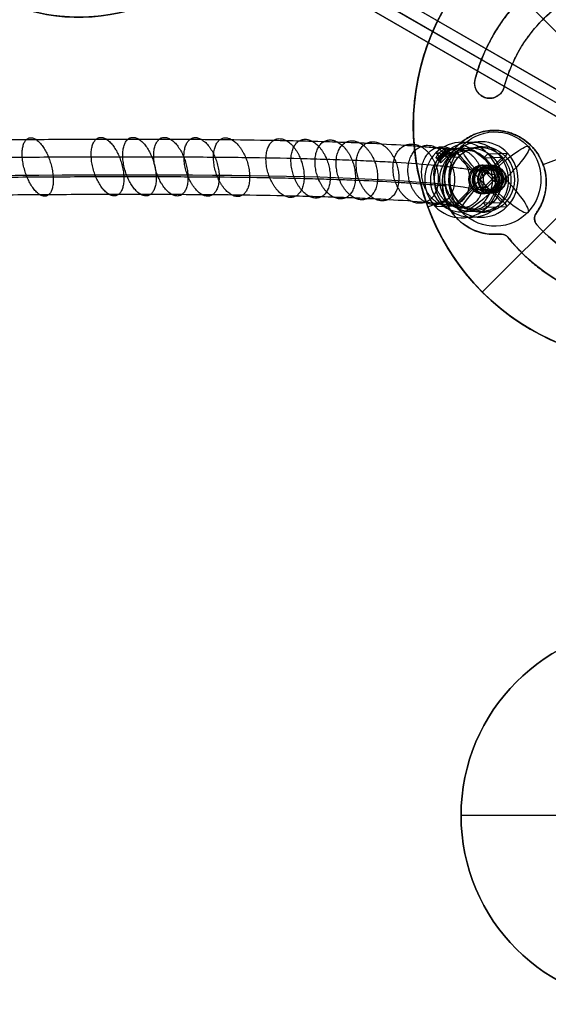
# Model space of a CAD drawing. Header units: millimetres. Extents: x -238 to 1309, y -218 to 242.
# Tile 17 of 26: x 980 to 1092, y -179 to 29. Entities that reach past the tile are written whole.
import ezdxf

# ---------------------------------------------------------------- set-up
doc = ezdxf.new("R2010")
doc.units = ezdxf.units.MM
doc.layers.add('Transenna', color=18, linetype='Continuous', true_color=0x000000)

# ---------------------------------------------------------------- blocks, each defined once
blk = doc.blocks.new('InstanceDefinition 08')
at = {"layer": 'Transenna'}
for p, q in [((0, 50), (0, 50, 3)), ((0, 46, 3), (0, 50, 3)), ((0, 46), (0, 50)), ((0, 46, 3), (0, 46)), ((-10.67, 37.68), (-10.67, 37.68, 3)), ((-11.98, 36.27, 3), (-11.98, 36.27)), ((11, 35, 3), (11, 35)), ((20.08, 31.87, 3), (20.08, 31.87)), ((21.91, 31.29, 3), (21.91, 31.29)), ((-11.53, 29.64), (-11.53, 29.64, 3)), ((-10.81, 29.77), (-10.81, 29.77, 3)), ((-9.14, 28.88, 3), (-9.14, 28.88)), ((16.88, 28.67, 3), (16.88, 28.67)), ((18.24, 26.05), (18.24, 26.05, 3)), ((0, 4.1, 3), (0, 24, 3)), ((0, 24, 3), (0, 24)), ((0, 4.1), (0, 24)), ((-31.29, 21.91, 3), (-31.29, 21.91)), ((-31.87, 20.08, 3), (-31.87, 20.08)), ((-28.67, 16.88, 3), (-28.67, 16.88)), ((-26.05, 18.24), (-26.05, 18.24, 3)), ((-35, 11, 3), (-35, 11)), ((29.64, 11.53, 3), (29.64, 11.53)), ((29.77, 10.81), (29.77, 10.81, 3)), ((36.27, 11.98, 3), (36.27, 11.98)), ((37.68, 10.67), (37.68, 10.67, 3)), ((28.88, 9.14, 3), (28.88, 9.14)), ((0, 4.1, 3), (0, 4.1)), ((-50, 0), (-50, 0, 3)), ((-46, 0, 3), (-50, 0, 3)), ((-46, 0), (-50, 0)), ((-46, 0, 3), (-46, 0)), ((-4.1, 0, 3), (-24, 0, 3)), ((-4.1, 0), (-24, 0)), ((-24, 0, 3), (-24, 0)), ((-4.1, 0, 3), (-4.1, 0)), ((24, 0, 3), (4.1, 0, 3)), ((24, 0), (4.1, 0)), ((4.1, 0, 3), (4.1, 0)), ((50, 0, 3), (46, 0, 3)), ((50, 0), (46, 0)), ((50, 0), (50, 0, 3)), ((24, 0, 3), (24, 0)), ((46, 0, 3), (46, 0)), ((0, -24, 3), (0, -4.1, 3)), ((0, -24), (0, -4.1)), ((0, -4.1, 3), (0, -4.1)), ((-28.88, -9.14, 3), (-28.88, -9.14)), ((-37.68, -10.67), (-37.68, -10.67, 3)), ((-36.27, -11.98, 3), (-36.27, -11.98)), ((-29.77, -10.81), (-29.77, -10.81, 3)), ((-29.64, -11.53), (-29.64, -11.53, 3)), ((35, -11, 3), (35, -11)), ((26.05, -18.24), (26.05, -18.24, 3)), ((28.67, -16.88, 3), (28.67, -16.88)), ((31.87, -20.08, 3), (31.87, -20.08)), ((31.29, -21.91, 3), (31.29, -21.91)), ((0, -24, 3), (0, -24)), ((-18.24, -26.05), (-18.24, -26.05, 3)), ((-16.88, -28.67, 3), (-16.88, -28.67)), ((9.14, -28.88, 3), (9.14, -28.88)), ((10.81, -29.77), (10.81, -29.77, 3)), ((11.53, -29.64), (11.53, -29.64, 3)), ((-21.91, -31.29, 3), (-21.91, -31.29)), ((-20.08, -31.87, 3), (-20.08, -31.87)), ((-11, -35, 3), (-11, -35)), ((11.98, -36.27, 3), (11.98, -36.27)), ((10.67, -37.68), (10.67, -37.68, 3)), ((0, -50, 3), (0, -46, 3)), ((0, -50), (0, -46)), ((0, -46, 3), (0, -46)), ((0, -50), (0, -50, 3))]:
    blk.add_line(p, q, dxfattribs=at)
blk.add_circle((0, 0, 1.5), 50, dxfattribs=at)
at = {"layer": 'Transenna', "extrusion": (0, 0, -1)}
blk.add_circle((0, 0, -1.5), 4.1, dxfattribs=at)
for centre, radius, start, end in [((0, 0, -3), 50, 0, 180), ((0, 35, -1.5), 11, 14.1227, 326.2204), ((12.61, 38.17, -1.5), 2, 194.1227, 251.7231), ((0, 0, -1.5), 38.2, 35, 71.7231), ((-20.08, 28.67, -3), 3.2, 305, 125), ((-20.08, 28.67, -1.5), 3.2, 305, 125), ((0, 0, -1.5), 38.2, 125, 161.7231), ((0, 0, -1.5), 31.8, 35, 68.7403), ((10.81, 27.77, -3), 2, 68.7403, 146.2204), ((0, 0, -3), 31.8, 125, 158.7403), ((0, 0, -1.5), 31.8, 125, 158.7403), ((28.67, 20.08, -1.5), 3.2, 215, 35), ((35, 0, -1.5), 11, 284.1227, 236.2204), ((-35, 0, -1.5), 11, 104.1227, 56.2204), ((-38.17, 12.61, -1.5), 2, 284.1227, 341.7231), ((0, 0, -3), 50, 180, 0), ((38.17, -12.61, -1.5), 2, 104.1227, 161.7231), ((0, 0, -1.5), 38.2, 305, 341.7231), ((0, 0, -1.5), 31.8, 305, 338.7403), ((0, 0, -1.5), 31.8, 215, 248.7403), ((-28.67, -20.08, -1.5), 3.2, 35, 215), ((0, -35, -1.5), 11, 194.1227, 146.2204), ((0, 0, -1.5), 38.2, 215, 251.7231), ((20.08, -28.67, -1.5), 3.2, 125, 305), ((-12.61, -38.17, -1.5), 2, 14.1227, 71.7231)]:
    blk.add_arc(centre, radius, start, end, dxfattribs=at)
at = {"layer": 'Transenna'}
for centre, radius, start, end in [((0, 0), 50, 0, 180), ((0, 35), 11, 213.7796, 165.8773), ((20.08, 28.67), 3.2, 55, 235), ((-10.81, 27.77), 2, 33.7796, 111.2597), ((-10.81, 27.77, 1.5), 2, 33.7796, 111.2597), ((0, 0), 31.8, 21.2597, 55), ((27.77, 10.81, 1.5), 2, 303.7796, 21.2597), ((0, 0), 50, 180, 0), ((-27.77, -10.81, 1.5), 2, 123.7796, 201.2597), ((10.81, -27.77, 1.5), 2, 213.7796, 291.2597)]:
    blk.add_arc(centre, radius, start, end, dxfattribs=at)
for points, weights, knots in [([(-9.14, 28.88, 3), (-4.19, 21.48, 3), (4.09, 24.79, 3), (12.36, 28.1, 3), (10.84, 36.88, 3), (9.32, 45.66, 3), (0.41, 45.99, 3), (-8.49, 46.33, 3), (-10.67, 37.68, 3)], [1, 0.777011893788, 1, 0.777011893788, 1, 0.777011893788, 1, 0.777011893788, 1], [0, 0, 0, 14.979611, 14.979611, 29.959222, 29.959222, 44.938833, 44.938833, 59.918445, 59.918445, 59.918445]), ([(-31.29, 21.91, 3), (-33.13, 19.29, 3), (-30.51, 17.45, 3), (-27.88, 15.62, 3), (-26.05, 18.24, 3)], [1, 0.707106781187, 1, 0.707106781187, 1], [0, 0, 0, 5.026548, 5.026548, 10.053096, 10.053096, 10.053096]), ([(-31.29, 21.91), (-33.13, 19.29), (-30.51, 17.45), (-27.88, 15.62), (-26.05, 18.24)], [1, 0.707106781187, 1, 0.707106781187, 1], [-10.053096, -10.053096, -10.053096, -5.026548, -5.026548, 0, 0, 0]), ([(-28.88, -9.14, 3), (-21.48, -4.19, 3), (-24.79, 4.09, 3), (-28.1, 12.36, 3), (-36.88, 10.84, 3), (-45.66, 9.32, 3), (-45.99, 0.41, 3), (-46.33, -8.49, 3), (-37.68, -10.67, 3)], [1, 0.777011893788, 1, 0.777011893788, 1, 0.777011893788, 1, 0.777011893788, 1], [0, 0, 0, 14.979611, 14.979611, 29.959222, 29.959222, 44.938833, 44.938833, 59.918445, 59.918445, 59.918445]), ([(-28.88, -9.14), (-21.48, -4.19), (-24.79, 4.09), (-28.1, 12.36), (-36.88, 10.84), (-45.66, 9.32), (-45.99, 0.41), (-46.33, -8.49), (-37.68, -10.67)], [1, 0.777011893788, 1, 0.777011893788, 1, 0.777011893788, 1, 0.777011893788, 1], [-59.918445, -59.918445, -59.918445, -44.938833, -44.938833, -29.959222, -29.959222, -14.979611, -14.979611, 0, 0, 0]), ([(28.88, 9.14, 3), (21.48, 4.19, 3), (24.79, -4.09, 3), (28.1, -12.36, 3), (36.88, -10.84, 3), (45.66, -9.32, 3), (45.99, -0.41, 3), (46.33, 8.49, 3), (37.68, 10.67, 3)], [1, 0.777011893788, 1, 0.777011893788, 1, 0.777011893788, 1, 0.777011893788, 1], [0, 0, 0, 14.979611, 14.979611, 29.959222, 29.959222, 44.938833, 44.938833, 59.918445, 59.918445, 59.918445]), ([(28.88, 9.14), (21.48, 4.19), (24.79, -4.09), (28.1, -12.36), (36.88, -10.84), (45.66, -9.32), (45.99, -0.41), (46.33, 8.49), (37.68, 10.67)], [1, 0.777011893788, 1, 0.777011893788, 1, 0.777011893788, 1, 0.777011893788, 1], [-59.918445, -59.918445, -59.918445, -44.938833, -44.938833, -29.959222, -29.959222, -14.979611, -14.979611, 0, 0, 0]), ([(4.1, 0, 3), (4.1, 4.1, 3), (0, 4.1, 3), (-4.1, 4.1, 3), (-4.1, 0, 3)], [1, 0.707106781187, 1, 0.707106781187, 1], [0, 0, 0, 6.440265, 6.440265, 12.88053, 12.88053, 12.88053]), ([(4.1, 0), (4.1, 4.1), (0, 4.1), (-4.1, 4.1), (-4.1, 0)], [1, 0.707106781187, 1, 0.707106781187, 1], [-12.88053, -12.88053, -12.88053, -6.440265, -6.440265, 0, 0, 0]), ([(-4.1, 0, 3), (-4.1, -4.1, 3), (0, -4.1, 3), (4.1, -4.1, 3), (4.1, 0, 3)], [1, 0.707106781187, 1, 0.707106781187, 1], [12.88053, 12.88053, 12.88053, 19.320795, 19.320795, 25.76106, 25.76106, 25.76106]), ([(-4.1, 0), (-4.1, -4.1), (0, -4.1), (4.1, -4.1), (4.1, 0)], [1, 0.707106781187, 1, 0.707106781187, 1], [-25.76106, -25.76106, -25.76106, -19.320795, -19.320795, -12.88053, -12.88053, -12.88053]), ([(31.29, -21.91, 3), (33.13, -19.29, 3), (30.51, -17.45, 3), (27.88, -15.62, 3), (26.05, -18.24, 3)], [1, 0.707106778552, 1, 0.707106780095, 0.999999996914], [0, 0, 0, 5.026548, 5.026548, 10.053097, 10.053097, 10.053097]), ([(31.29, -21.91), (33.13, -19.29), (30.51, -17.45), (27.88, -15.62), (26.05, -18.24)], [0.999999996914, 0.707106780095, 1, 0.707106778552, 1], [-10.053097, -10.053097, -10.053097, -5.026548, -5.026548, 0, 0, 0]), ([(9.14, -28.88, 3), (4.19, -21.48, 3), (-4.09, -24.79, 3), (-12.36, -28.1, 3), (-10.84, -36.88, 3), (-9.32, -45.66, 3), (-0.41, -45.99, 3), (8.49, -46.33, 3), (10.67, -37.68, 3)], [1, 0.777011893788, 1, 0.777011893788, 1, 0.777011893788, 1, 0.777011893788, 1], [0, 0, 0, 14.979611, 14.979611, 29.959222, 29.959222, 44.938833, 44.938833, 59.918445, 59.918445, 59.918445]), ([(9.14, -28.88), (4.19, -21.48), (-4.09, -24.79), (-12.36, -28.1), (-10.84, -36.88), (-9.32, -45.66), (-0.41, -45.99), (8.49, -46.33), (10.67, -37.68)], [1, 0.777011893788, 1, 0.777011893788, 1, 0.777011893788, 1, 0.777011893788, 1], [-59.918445, -59.918445, -59.918445, -44.938833, -44.938833, -29.959222, -29.959222, -14.979611, -14.979611, 0, 0, 0]), ([(-21.91, -31.29, 3), (-19.29, -33.13, 3), (-17.45, -30.51, 3), (-15.62, -27.88, 3), (-18.24, -26.05, 3)], [1, 0.707106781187, 1, 0.707106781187, 1], [0, 0, 0, 5.026548, 5.026548, 10.053096, 10.053096, 10.053096]), ([(-21.91, -31.29), (-19.29, -33.13), (-17.45, -30.51), (-15.62, -27.88), (-18.24, -26.05)], [1, 0.707106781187, 1, 0.707106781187, 1], [-10.053096, -10.053096, -10.053096, -5.026548, -5.026548, 0, 0, 0])]:
    blk.add_rational_spline(points, weights, degree=2, knots=knots, dxfattribs=at)
for points, weights in [([(-10.67, 37.68, 3), (-10.94, 36.62, 3), (-11.98, 36.27, 3)], [1, 0.876304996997, 1]), ([(-10.67, 37.68), (-10.94, 36.62), (-11.98, 36.27)], [1, 0.876304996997, 1]), ([(-11.98, 36.27, 3), (-24.02, 32.3, 3), (-31.29, 21.91, 3)], [1, 0.949087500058, 1]), ([(-11.98, 36.27), (-24.02, 32.3), (-31.29, 21.91)], [1, 0.949087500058, 1]), ([(36.27, 11.98, 3), (32.3, 24.02, 3), (21.91, 31.29, 3)], [1, 0.949087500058, 1]), ([(36.27, 11.98), (32.3, 24.02), (21.91, 31.29)], [1, 0.949087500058, 1]), ([(-26.05, 18.24, 3), (-20.52, 26.14, 3), (-11.53, 29.64, 3)], [1, 0.956964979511, 1]), ([(-26.05, 18.24), (-20.52, 26.14), (-11.53, 29.64)], [1, 0.956964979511, 1]), ([(29.64, 11.53, 3), (30.22, 10.04, 3), (28.88, 9.14, 3)], [1, 0.779993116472, 1]), ([(29.64, 11.53), (30.22, 10.04), (28.88, 9.14)], [1, 0.779993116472, 1]), ([(37.68, 10.67, 3), (36.62, 10.94, 3), (36.27, 11.98, 3)], [1, 0.876304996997, 1]), ([(37.68, 10.67), (36.62, 10.94), (36.27, 11.98)], [1, 0.876304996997, 1]), ([(-29.64, -11.53, 3), (-30.22, -10.04, 3), (-28.88, -9.14, 3)], [1, 0.779993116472, 1]), ([(-29.64, -11.53), (-30.22, -10.04), (-28.88, -9.14)], [1, 0.779993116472, 1]), ([(-37.68, -10.67, 3), (-36.62, -10.94, 3), (-36.27, -11.98, 3)], [1, 0.876304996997, 1]), ([(-37.68, -10.67), (-36.62, -10.94), (-36.27, -11.98)], [1, 0.876304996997, 1]), ([(-36.27, -11.98, 3), (-32.3, -24.02, 3), (-21.91, -31.29, 3)], [1, 0.949087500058, 1]), ([(-36.27, -11.98), (-32.3, -24.02), (-21.91, -31.29)], [1, 0.949087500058, 1]), ([(-18.24, -26.05, 3), (-26.14, -20.52, 3), (-29.64, -11.53, 3)], [1, 0.956964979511, 1]), ([(-18.24, -26.05), (-26.14, -20.52), (-29.64, -11.53)], [1, 0.956964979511, 1]), ([(26.05, -18.24, 3), (20.52, -26.14, 3), (11.53, -29.64, 3)], [0.999999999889, 0.956964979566, 1]), ([(26.05, -18.24), (20.52, -26.14), (11.53, -29.64)], [1, 0.956964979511, 1]), ([(11.98, -36.27, 3), (24.02, -32.3, 3), (31.29, -21.91, 3)], [1, 0.949087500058, 1]), ([(11.98, -36.27), (24.02, -32.3), (31.29, -21.91)], [1, 0.949087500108, 0.999999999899]), ([(11.53, -29.64, 3), (10.04, -30.22, 3), (9.14, -28.88, 3)], [1, 0.779993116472, 1]), ([(11.53, -29.64), (10.04, -30.22), (9.14, -28.88)], [1, 0.779993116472, 1]), ([(10.67, -37.68, 3), (10.94, -36.62, 3), (11.98, -36.27, 3)], [1, 0.876304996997, 1]), ([(10.67, -37.68), (10.94, -36.62), (11.98, -36.27)], [1, 0.876304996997, 1])]:
    blk.add_rational_spline(points, weights, degree=2, dxfattribs=at)
blk = doc.blocks.new('InstanceDefinition 09')
at = {"layer": 'Transenna'}
for p, q in [((0, 50), (0, 50, 5)), ((0, -50), (0, 50)), ((0, -50, 5), (0, 50, 5)), ((-50, 0), (-50, 0, 5)), ((50, 0), (-50, 0)), ((50, 0, 5), (-50, 0, 5)), ((50, 0), (50, 0, 5)), ((0, -50), (0, -50, 5))]:
    blk.add_line(p, q, dxfattribs=at)
blk.add_circle((0, 0, 2.5), 50, dxfattribs=at)
at = {"layer": 'Transenna', "extrusion": (0, 0, -1)}
for start, end in [(0, 180), (180, 0)]:
    blk.add_arc((0, 0, -5), 50, start, end, dxfattribs=at)
at = {"layer": 'Transenna'}
for start, end in [(0, 180), (180, 0)]:
    blk.add_arc((0, 0), 50, start, end, dxfattribs=at)
blk = doc.blocks.new('InstanceDefinition 16')
at = {"layer": 'Transenna', "rotation": 204.7194551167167}
blk.add_blockref('InstanceDefinition 09', (0, 0, 145), dxfattribs=at)
at = {"layer": 'Transenna'}
blk.add_blockref('InstanceDefinition 08', (0, 0, 120), dxfattribs=at)
blk = doc.blocks.new('InstanceDefinition 05')
at = {"layer": 'Transenna'}
for p, q in [((103.28, 5), (10, 5)), ((14.78, 5, 30), (127.78, 5, 30)), ((10, 2.5), (103.28, 2.5)), ((127.78, 2.5, 30), (14.78, 2.5, 30)), ((103.28, 0), (10, 0)), ((127.78, 0, 30), (14.78, 0, 30))]:
    blk.add_line(p, q, dxfattribs=at)
blk = doc.blocks.new('InstanceDefinition 06')
at = {"layer": 'Transenna'}
for p, q in [((0, 40), (0, 40, 5)), ((0, 30, 5), (0, 40, 5)), ((0, 30), (0, 40)), ((-2.7, 30, 5), (-2.7, 0, 5)), ((2.7, 30, 5), (-2.7, 30, 5)), ((2.7, 30), (-2.7, 30)), ((-2.7, 30), (-2.7, 30, 5)), ((-2.7, 30), (-2.7, 0)), ((-2.7, 30, 2.5), (2.7, 30, 2.5)), ((-2.7, 0, 2.5), (-2.7, 30, 2.5)), ((0, 30), (0, 30, 5)), ((2.7, 0), (2.7, 30)), ((2.7, 30, 5), (2.7, 0, 5)), ((2.7, 30), (2.7, 30, 5)), ((2.7, 0, 2.5), (2.7, 30, 2.5)), ((-2.7, 15), (-2.7, 15, 5)), ((2.7, 15, 5), (2.7, 15)), ((-40, 0), (-40, 0, 5)), ((-2.7, 0, 5), (-40, 0, 5)), ((-2.7, 0), (-40, 0)), ((-2.7, 0), (2.7, 0)), ((-2.7, 0, 5), (-2.7, 0)), ((2.7, 0, 5), (-2.7, 0, 5)), ((-2.7, 0, 2.5), (2.7, 0, 2.5)), ((0, 0, 5), (0, 0)), ((0, -40, 5), (0, 0, 5)), ((0, -40), (0, 0)), ((2.7, 0, 5), (2.7, 0)), ((40, 0, 5), (2.7, 0, 5)), ((40, 0), (2.7, 0)), ((40, 0), (40, 0, 5)), ((0, -40), (0, -40, 5))]:
    blk.add_line(p, q, dxfattribs=at)
blk.add_circle((0, 0, 2.5), 40, dxfattribs=at)
at = {"layer": 'Transenna', "extrusion": (0, 0, -1)}
for start, end in [(0, 180), (180, 0)]:
    blk.add_arc((0, 0, -5), 40, start, end, dxfattribs=at)
at = {"layer": 'Transenna'}
for start, end in [(0, 180), (180, 0)]:
    blk.add_arc((0, 0), 40, start, end, dxfattribs=at)
blk = doc.blocks.new('InstanceDefinition 14')
at = {"layer": 'Transenna'}
for name, p, rotation in [('InstanceDefinition 06', (120.71, 69.81, -60.3), 119.9999999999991), ('InstanceDefinition 05', (-2.6, -6.16, -55.3), 270)]:
    blk.add_blockref(name, p, dxfattribs=dict(at, rotation=rotation))
blk.add_blockref('InstanceDefinition 06', (0.1, -139.44, -60.3), dxfattribs=at)
blk = doc.blocks.new('InstanceDefinition 12')
at = {"layer": 'Transenna'}
for p, q in [((0, 7, 20), (0, 8, 19)), ((0, 8), (0, 8, 19)), ((0, 6.75), (0, 8)), ((0, 3, 20), (0, 7, 20)), ((0, -6.75, 18), (0, 6.75, 18)), ((0, 6.75), (0, 6.75, 18)), ((0, 3, 23.5), (0, 3, 29)), ((0, 2.5, 29.5), (0, 3, 29)), ((0, 3, 20), (0, 3, 23.5)), ((0, -2.5, 29.5), (0, 2.5, 29.5)), ((-8, 0), (-8, 0, 19)), ((-6.75, 0), (-8, 0)), ((-3, 0, 20), (-7, 0, 20)), ((-6.75, 0, 18), (6.75, 0, 18)), ((-6.75, 0), (-6.75, 0, 18)), ((-3, 0, 23.5), (-3, 0, 29)), ((-3, 0, 20), (-3, 0, 23.5)), ((2.5, 0, 29.5), (-2.5, 0, 29.5)), ((2.5, 0, 29.5), (3, 0, 29)), ((3, 0, 23.5), (3, 0, 29)), ((7, 0, 20), (3, 0, 20)), ((6.58, 1.5, 5), (7.86, 1.5, 5)), ((6.75, 0, 6.5), (8, 0, 6.5)), ((6.75, 0, 3.5), (8, 0, 3.5)), ((8, 0), (6.75, 0)), ((7, 0, 20), (8, 0, 19)), ((8, 0, 6.5), (8, 0, 19)), ((8, 0), (8, 0, 3.5)), ((-7, 0, 20), (-8, 0, 19)), ((-2.5, 0, 29.5), (-3, 0, 29)), ((3, 0, 20), (3, 0, 23.5)), ((6.58, -1.5, 5), (7.86, -1.5, 5)), ((6.75, 0, 6.5), (6.75, 0, 18)), ((6.75, 0), (6.75, 0, 3.5)), ((0, -2.5, 29.5), (0, -3, 29)), ((0, -3, 23.5), (0, -3, 29)), ((0, -3, 20), (0, -3, 23.5)), ((0, -7, 20), (0, -3, 20)), ((0, -6.75), (0, -6.75, 18)), ((0, -8), (0, -6.75)), ((0, -7, 20), (0, -8, 19)), ((0, -8), (0, -8, 19))]:
    blk.add_line(p, q, dxfattribs=at)
for centre, radius in [((0, 0, 9.5), 8), ((0, 0, 9), 6.75), ((0, 0, 26.25), 3), ((0, 0, 21.75), 3)]:
    blk.add_circle(centre, radius, dxfattribs=at)
at = {"layer": 'Transenna', "extrusion": (1, 0, 0)}
blk.add_circle((0, 5, 7.29), 1.5, dxfattribs=at)
at = {"layer": 'Transenna'}
for centre, radius, start, end in [((0, 0, 19), 8, 0, 180), ((0, 0), 8, 0, 180), ((0, 0), 6.75, 0, 180), ((0, 0, 23.5), 3, 0, 180), ((0, 0, 20), 3, 360, 90), ((0, 0, 19), 8, 180, 0), ((0, 0), 8, 180, 0), ((0, 0), 6.75, 180, 0), ((0, 0, 23.5), 3, 180, 0)]:
    blk.add_arc(centre, radius, start, end, dxfattribs=at)
at = {"layer": 'Transenna', "extrusion": (0, 0, -1)}
for centre, radius, start, end in [((0, 0, -20), 7, 0, 180), ((0, 0, -29), 3, 0, 180), ((0, 0, -20), 7, 180, 0), ((0, 0, -29), 3, 180, 0)]:
    blk.add_arc(centre, radius, start, end, dxfattribs=at)
at = {"layer": 'Transenna'}
for points, knots in [([(6.75, 0, 18), (6.75, 6.75, 18), (0, 6.75, 18), (-6.75, 6.75, 18), (-6.75, 0, 18)], [0, 0, 0, 10.602875, 10.602875, 21.20575, 21.20575, 21.20575]), ([(0, 3, 20), (-3, 3, 20), (-3, 0, 20), (-3, -3, 20), (0, -3, 20)], [-18.849556, -18.849556, -18.849556, -14.137167, -14.137167, -9.424778, -9.424778, -9.424778]), ([(-2.5, 0, 29.5), (-2.5, 2.5, 29.5), (0, 2.5, 29.5), (2.5, 2.5, 29.5), (2.5, 0, 29.5)], [0, 0, 0, 3.926991, 3.926991, 7.853982, 7.853982, 7.853982]), ([(-6.75, 0, 18), (-6.75, -6.75, 18), (0, -6.75, 18), (6.75, -6.75, 18), (6.75, 0, 18)], [21.20575, 21.20575, 21.20575, 31.808626, 31.808626, 42.411501, 42.411501, 42.411501]), ([(2.5, 0, 29.5), (2.5, -2.5, 29.5), (0, -2.5, 29.5), (-2.5, -2.5, 29.5), (-2.5, 0, 29.5)], [7.853982, 7.853982, 7.853982, 11.780972, 11.780972, 15.707963, 15.707963, 15.707963])]:
    blk.add_rational_spline(points, [1, 0.707106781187, 1, 0.707106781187, 1], degree=2, knots=knots, dxfattribs=at)
for points, knots in [([(6.58, 1.5, 5), (6.58, 1.5, 5.21), (6.59, 1.46, 5.4), (6.62, 1.31, 5.75), (6.64, 1.21, 5.92), (6.69, 0.92, 6.2), (6.71, 0.76, 6.31), (6.74, 0.39, 6.46), (6.75, 0.2, 6.5), (6.75, 0, 6.5)], [-0.002352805, -0.002352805, -0.002352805, -0.002352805, -0.001752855, -0.001752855, -0.001150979, -0.001150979, -0.000576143, -0.000576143, 0, 0, 0, 0]), ([(6.58, 1.5, 5), (6.58, 1.5, 5), (6.58, 1.5, 5), (6.58, 1.5, 4.87), (6.58, 1.48, 4.74), (6.6, 1.42, 4.48), (6.61, 1.36, 4.36), (6.63, 1.25, 4.16), (6.64, 1.2, 4.1), (6.66, 1.09, 3.97), (6.67, 1.03, 3.91), (6.69, 0.88, 3.78), (6.7, 0.79, 3.72), (6.72, 0.6, 3.62), (6.73, 0.53, 3.59), (6.74, 0.39, 3.55), (6.74, 0.33, 3.54), (6.75, 0.2, 3.51), (6.75, 0.12, 3.5), (6.75, 0, 3.5)], [0.002352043, 0.002352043, 0.002352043, 0.002352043, 0.002352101, 0.002352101, 0.002939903, 0.002939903, 0.003527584, 0.003527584, 0.003821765, 0.003821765, 0.004115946, 0.004115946, 0.004410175, 0.004410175, 0.004557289, 0.004557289, 0.004630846, 0.004630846, 0.004704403, 0.004704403, 0.004704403, 0.004704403]), ([(7.86, 1.5, 5), (7.86, 1.5, 4.84), (7.86, 1.47, 4.68), (7.88, 1.39, 4.41), (7.89, 1.32, 4.28), (7.91, 1.17, 4.05), (7.93, 1.08, 3.95), (7.96, 0.86, 3.76), (7.97, 0.73, 3.68), (7.99, 0.39, 3.54), (8, 0.2, 3.5), (8, 0, 3.5)], [-0.007050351, -0.007050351, -0.007050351, -0.007050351, -0.006592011, -0.006592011, -0.006133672, -0.006133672, -0.005673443, -0.005673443, -0.005213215, -0.005213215, -0.004654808, -0.004654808, -0.004654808, -0.004654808]), ([(8, 0, 6.5), (8, 0.21, 6.5), (7.99, 0.4, 6.46), (7.97, 0.75, 6.31), (7.95, 0.92, 6.21), (7.91, 1.2, 5.92), (7.89, 1.31, 5.76), (7.87, 1.46, 5.39), (7.86, 1.5, 5.2), (7.86, 1.5, 5)], [-0.009398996, -0.009398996, -0.009398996, -0.009398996, -0.008798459, -0.008798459, -0.008197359, -0.008197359, -0.007624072, -0.007624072, -0.007050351, -0.007050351, -0.007050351, -0.007050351]), ([(8, 0, 3.5), (8, -0.07, 3.5), (8, -0.12, 3.5), (8, -0.22, 3.51), (8, -0.25, 3.52), (7.99, -0.36, 3.54), (7.99, -0.41, 3.56), (7.98, -0.55, 3.6), (7.98, -0.62, 3.63), (7.96, -0.8, 3.72), (7.95, -0.89, 3.79), (7.93, -1.04, 3.91), (7.92, -1.1, 3.98), (7.91, -1.21, 4.11), (7.9, -1.25, 4.17), (7.88, -1.37, 4.36), (7.87, -1.42, 4.49), (7.86, -1.48, 4.74), (7.86, -1.5, 4.87), (7.86, -1.5, 5.13), (7.86, -1.48, 5.26), (7.87, -1.42, 5.51), (7.88, -1.37, 5.64), (7.9, -1.25, 5.83), (7.91, -1.21, 5.89), (7.92, -1.1, 6.02), (7.93, -1.04, 6.09), (7.95, -0.89, 6.21), (7.96, -0.8, 6.28), (7.98, -0.62, 6.37), (7.98, -0.55, 6.4), (7.99, -0.41, 6.44), (7.99, -0.36, 6.46), (8, -0.25, 6.48), (8, -0.22, 6.49), (8, -0.12, 6.5), (8, -0.07, 6.5), (8, 0, 6.5)], [-0.004700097, -0.004700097, -0.004700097, -0.004700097, -0.004663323, -0.004663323, -0.004626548, -0.004626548, -0.004552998, -0.004552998, -0.004405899, -0.004405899, -0.0041117, -0.0041117, -0.003818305, -0.003818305, -0.00352491, -0.00352491, -0.002937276, -0.002937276, -0.002350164, -0.002350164, -0.001763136, -0.001763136, -0.001175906, -0.001175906, -0.000882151, -0.000882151, -0.000588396, -0.000588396, -0.000294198, -0.000294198, -0.000147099, -0.000147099, -0.000073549, -0.000073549, -0.000036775, -0.000036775, 0, 0, 0, 0]), ([(6.75, 0, 3.5), (6.75, -0.12, 3.5), (6.75, -0.2, 3.51), (6.74, -0.33, 3.54), (6.74, -0.39, 3.55), (6.73, -0.53, 3.59), (6.72, -0.6, 3.62), (6.7, -0.79, 3.72), (6.69, -0.88, 3.78), (6.67, -1.03, 3.91), (6.66, -1.1, 3.97), (6.64, -1.2, 4.1), (6.63, -1.25, 4.16), (6.61, -1.36, 4.36), (6.6, -1.42, 4.48), (6.58, -1.48, 4.74), (6.58, -1.5, 4.87), (6.58, -1.5, 5.13), (6.58, -1.48, 5.26), (6.6, -1.42, 5.52), (6.61, -1.36, 5.64), (6.63, -1.25, 5.84), (6.64, -1.2, 5.9), (6.66, -1.1, 6.03), (6.67, -1.03, 6.09), (6.69, -0.88, 6.22), (6.7, -0.79, 6.28), (6.72, -0.6, 6.38), (6.73, -0.53, 6.41), (6.74, -0.39, 6.45), (6.74, -0.33, 6.46), (6.75, -0.2, 6.49), (6.75, -0.12, 6.5), (6.75, 0, 6.5)], [0.004704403, 0.004704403, 0.004704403, 0.004704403, 0.004777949, 0.004777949, 0.004851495, 0.004851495, 0.004998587, 0.004998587, 0.00529277, 0.00529277, 0.005586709, 0.005586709, 0.005880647, 0.005880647, 0.00646806, 0.00646806, 0.007055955, 0.007055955, 0.007643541, 0.007643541, 0.008231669, 0.008231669, 0.008525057, 0.008525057, 0.008818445, 0.008818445, 0.009113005, 0.009113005, 0.009260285, 0.009260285, 0.009333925, 0.009333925, 0.009407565, 0.009407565, 0.009407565, 0.009407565])]:
    blk.add_open_spline(points, degree=3, knots=knots, dxfattribs=at)
blk.add_rational_spline([(0, -3, 20), (3, -3, 20), (3, 0, 20)], [1, 0.707106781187, 1], degree=2, dxfattribs=at)
blk = doc.blocks.new('InstanceDefinition 13')
at = {"layer": 'Transenna'}
for p, q in [((0, -2.5), (0, 2.5)), ((0, 2.5), (0, 2.5, -9.68)), ((2.5, 0), (-2.5, 0)), ((2.5, 0), (2.5, 0, -9.68)), ((-2.5, 0), (-2.5, 0, -9.68)), ((0, -2.5), (0, -2.5, -9.68))]:
    blk.add_line(p, q, dxfattribs=at)
blk.add_circle((0, 0), 10, dxfattribs=at)
at = {"layer": 'Transenna', "extrusion": (0, 0, -1)}
blk.add_circle((0, 0, 4.84), 2.5, dxfattribs=at)
at = {"layer": 'Transenna', "extrusion": (1, 0, 0)}
blk.add_arc((0, 0), 10, 284.4775, 90, dxfattribs=at)
at = {"layer": 'Transenna'}
for start, end in [(0, 180), (180, 0)]:
    blk.add_arc((0, 0, -9.68), 2.5, start, end, dxfattribs=at)
at = {"layer": 'Transenna', "extrusion": (0, 1, 0)}
blk.add_arc((0, 0), 10, 284.4775, 90, dxfattribs=at)
at = {"layer": 'Transenna', "extrusion": (0, -1, 0)}
blk.add_arc((0, 0), 10, 284.4775, 90, dxfattribs=at)
at = {"layer": 'Transenna', "extrusion": (-1, 0, 0)}
blk.add_arc((0, 0), 10, 284.4775, 90, dxfattribs=at)
at = {"layer": 'Transenna'}
for points, knots in [([(-2.5, 0), (-2.5, 2.5), (0, 2.5), (2.5, 2.5), (2.5, 0)], [7.853982, 7.853982, 7.853982, 11.780972, 11.780972, 15.707963, 15.707963, 15.707963]), ([(2.5, 0), (2.5, -2.5), (0, -2.5), (-2.5, -2.5), (-2.5, 0)], [0, 0, 0, 3.926991, 3.926991, 7.853982, 7.853982, 7.853982])]:
    blk.add_rational_spline(points, [1, 0.707106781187, 1, 0.707106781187, 1], degree=2, knots=knots, dxfattribs=at)
blk = doc.blocks.new('InstanceDefinition 15')
at = {"layer": 'Transenna'}
for name, p in [('InstanceDefinition 13', (0, 0, 32.19)), ('InstanceDefinition 12', (0, 0))]:
    blk.add_blockref(name, p, dxfattribs=at)

msp = doc.modelspace()

# ---------------------------------------------------------------- linework, layer by layer
at = {"layer": 'Transenna'}
for points in [[(48.54, 5.77, 914.03), (49.74, 4.22, 910.44), (52.72, 1.41, 903.32), (58.63, -2.24, 892.43), (65.74, -5.36, 881.4), (74.23, -8.11, 869.82), (83.67, -10.43, 858.18), (94.32, -12.43, 846.14), (105.76, -14.09, 834.11), (118.27, -15.47, 821.82), (131.46, -16.57, 809.61), (145.56, -17.44, 797.29), (160.26, -18.08, 785.13), (175.73, -18.51, 772.99), (191.7, -18.77, 761.09), (208.29, -18.86, 749.35), (225.3, -18.81, 737.94), (242.79, -18.64, 726.83), (260.62, -18.36, 716.12), (278.77, -18, 705.86), (297.19, -17.57, 696.09), (315.79, -17.09, 686.9), (334.57, -16.58, 678.29), (353.42, -16.06, 670.37), (372.4, -15.54, 663.13), (397.58, -14.85, 654.47), (429.38, -13.97, 645.33), (461.54, -13.09, 638.5), (487.43, -12.38, 634.47), (506.82, -11.84, 632.17), (526.27, -11.31, 630.59), (552.38, -10.59, 629.42), (585.14, -9.69, 629.76), (624.77, -8.6, 633.05), (664.42, -7.51, 639.2), (697.55, -6.6, 646.71), (723.97, -5.87, 654.07), (744.08, -5.32, 660.38), (764.16, -4.77, 667.38), (784.3, -4.22, 675.1), (804.33, -3.67, 683.45), (824.29, -3.14, 692.44), (844.04, -2.63, 701.99), (863.52, -2.14, 712.08), (882.69, -1.68, 722.67), (901.41, -1.27, 733.69), (919.71, -0.89, 745.15), (937.38, -0.57, 756.93), (954.52, -0.3, 769.1), (968.21, -0.13, 779.48), (978.82, -0.02, 787.94), (989.04, 0.05, 796.38), (998.9, 0.09, 804.97), (1008.37, 0.09, 813.71), (1015.14, 0.06, 820.21), (1021.78, 0.01, 826.85), (1030.12, -0.08, 835.57), (1038.02, -0.23, 844.43), (1045.44, -0.44, 853.41), (1050.67, -0.62, 860.12), (1055.56, -0.84, 866.79), (1061.64, -1.17, 875.61), (1067.17, -1.58, 884.52), (1072.08, -2.1, 893.56), (1075.33, -2.53, 900.15), (1078.31, -3.05, 906.9), (1080.09, -3.47, 911.49), (1080.93, -3.7, 913.82)], [(56.73, 3.81, 917.38), (58.04, 2.87, 913.88), (61.04, 1.04, 906.97), (66.77, -1.55, 896.4), (73.63, -3.91, 885.65), (81.83, -6.1, 874.34), (91, -8, 862.95), (101.37, -9.68, 851.13), (112.57, -11.1, 839.3), (124.84, -12.28, 827.19), (137.81, -13.23, 815.16), (151.7, -13.98, 803), (166.2, -14.52, 790.98), (181.47, -14.88, 778.99), (197.26, -15.07, 767.22), (213.67, -15.12, 755.62), (230.5, -15.03, 744.34), (247.8, -14.83, 733.36), (265.44, -14.53, 722.78), (283.4, -14.16, 712.65), (301.62, -13.72, 703.01), (320.01, -13.24, 693.94), (338.56, -12.73, 685.47), (357.18, -12.22, 677.68), (375.91, -11.71, 670.55), (400.75, -11.02, 662.05), (432.11, -10.16, 653.09), (463.8, -9.29, 646.42), (489.3, -8.59, 642.5), (508.4, -8.06, 640.26), (527.55, -7.54, 638.73), (553.26, -6.83, 637.62), (585.52, -5.94, 638.01), (624.55, -4.87, 641.31), (663.63, -3.8, 647.44), (696.3, -2.9, 654.89), (722.37, -2.18, 662.19), (742.22, -1.64, 668.45), (762.05, -1.09, 675.39), (781.96, -0.54, 683.05), (801.77, 0, 691.34), (821.51, 0.52, 700.25), (841.05, 1.03, 709.73), (860.32, 1.52, 719.74), (879.29, 1.97, 730.24), (897.81, 2.39, 741.16), (915.91, 2.77, 752.52), (933.38, 3.1, 764.19), (950.31, 3.38, 776.24), (963.82, 3.56, 786.5), (974.28, 3.67, 794.86), (984.35, 3.76, 803.2), (994.06, 3.81, 811.67), (1003.37, 3.83, 820.28), (1010.01, 3.82, 826.67), (1016.52, 3.79, 833.2), (1024.69, 3.72, 841.77), (1032.42, 3.61, 850.44), (1039.66, 3.46, 859.21), (1044.75, 3.32, 865.75), (1049.51, 3.16, 872.23), (1055.41, 2.91, 880.78), (1060.76, 2.62, 889.38), (1065.52, 2.27, 898.05), (1068.69, 2, 904.35), (1071.62, 1.69, 910.77), (1073.41, 1.47, 915.12), (1074.26, 1.35, 917.31)], [(46.76, -3.08, 913.19), (48.6, -4.76, 909.66), (52.61, -7.66, 902.66), (59.63, -11.26, 891.95), (67.54, -14.25, 881.1), (76.62, -16.86, 869.69), (86.51, -19.04, 858.21), (97.5, -20.92, 846.31), (109.22, -22.47, 834.42), (121.93, -23.76, 822.25), (135.29, -24.77, 810.17), (149.53, -25.57, 797.96), (164.33, -26.14, 785.9), (179.87, -26.53, 773.87), (195.9, -26.74, 762.08), (212.54, -26.8, 750.44), (229.58, -26.72, 739.14), (247.09, -26.52, 728.13), (264.92, -26.22, 717.53), (283.06, -25.84, 707.38), (301.45, -25.4, 697.73), (320.01, -24.92, 688.65), (338.74, -24.41, 680.17), (357.53, -23.89, 672.37), (376.44, -23.37, 665.26), (401.52, -22.68, 656.77), (433.19, -21.81, 647.84), (465.19, -20.93, 641.23), (490.94, -20.22, 637.36), (510.22, -19.69, 635.18), (529.56, -19.16, 633.71), (555.51, -18.45, 632.68), (588.07, -17.55, 633.2), (627.44, -16.47, 636.67), (666.84, -15.39, 642.99), (699.76, -14.48, 650.61), (726, -13.76, 658.05), (745.98, -13.21, 664.42), (765.93, -12.66, 671.47), (785.95, -12.11, 679.23), (805.87, -11.57, 687.63), (825.7, -11.04, 696.65), (845.33, -10.54, 706.23), (864.69, -10.05, 716.35), (883.73, -9.6, 726.96), (902.32, -9.19, 738), (920.48, -8.81, 749.48), (938.01, -8.5, 761.28), (954.99, -8.23, 773.46), (968.55, -8.06, 783.85), (979.03, -7.96, 792.32), (989.13, -7.89, 800.76), (998.86, -7.85, 809.35), (1008.19, -7.85, 818.09), (1014.84, -7.88, 824.58), (1021.35, -7.92, 831.21), (1029.51, -8.01, 839.93), (1037.22, -8.15, 848.76), (1044.42, -8.35, 857.72), (1049.47, -8.52, 864.4), (1054.18, -8.73, 871.04), (1059.98, -9.03, 879.81), (1065.18, -9.4, 888.67), (1069.69, -9.85, 897.62), (1072.61, -10.21, 904.13), (1075.2, -10.62, 910.8), (1076.66, -10.93, 915.32), (1077.3, -11.1, 917.61)], [(54.95, -5.04, 916.55), (56.89, -6.11, 913.1), (60.94, -8.03, 906.31), (67.77, -10.56, 895.92), (75.42, -12.8, 885.35), (84.23, -14.85, 874.21), (93.84, -16.61, 862.97), (104.56, -18.17, 851.3), (116.02, -19.47, 839.61), (128.5, -20.57, 827.63), (141.64, -21.43, 815.71), (155.67, -22.11, 803.66), (170.27, -22.59, 791.76), (185.62, -22.9, 779.87), (201.46, -23.04, 768.21), (217.92, -23.05, 756.72), (234.77, -22.94, 745.54), (252.09, -22.71, 734.66), (269.74, -22.39, 724.19), (287.69, -22, 714.17), (305.88, -21.55, 704.64), (324.23, -21.07, 695.69), (342.74, -20.56, 687.34), (361.29, -20.05, 679.68), (379.95, -19.54, 672.68), (404.7, -18.86, 664.36), (435.92, -18, 655.61), (467.45, -17.13, 649.15), (492.81, -16.43, 645.38), (511.8, -15.91, 643.27), (530.84, -15.39, 641.85), (556.39, -14.69, 640.89), (588.45, -13.81, 641.45), (627.23, -12.74, 644.94), (666.05, -11.67, 651.23), (698.5, -10.78, 658.79), (724.4, -10.07, 666.18), (744.12, -9.52, 672.49), (763.83, -8.98, 679.48), (783.61, -8.44, 687.19), (803.3, -7.9, 695.51), (822.92, -7.38, 704.46), (842.34, -6.88, 713.97), (861.49, -6.39, 724.01), (880.33, -5.94, 734.53), (898.72, -5.53, 745.48), (916.68, -5.15, 756.86), (934.01, -4.83, 768.54), (950.78, -4.56, 780.61), (964.16, -4.38, 790.88), (974.5, -4.27, 799.24), (984.45, -4.18, 807.58), (994.02, -4.13, 816.05), (1003.18, -4.11, 824.66), (1009.71, -4.12, 831.04), (1016.1, -4.15, 837.56), (1024.09, -4.21, 846.12), (1031.62, -4.31, 854.77), (1038.64, -4.46, 863.52), (1043.56, -4.58, 870.03), (1048.12, -4.73, 876.48), (1053.74, -4.95, 884.98), (1058.77, -5.2, 893.53), (1063.13, -5.48, 902.11), (1065.97, -5.68, 908.33), (1068.51, -5.88, 914.67), (1069.97, -6, 918.95), (1070.64, -6.04, 921.1)]]:
    msp.add_open_spline(points, degree=3, knots=[0, 0, 0, 0, 12.199481, 24.398961, 38.320532, 52.242103, 67.809577, 83.377052, 100.418369, 117.459685, 135.752726, 154.045766, 173.34206, 192.638353, 212.676377, 232.714401, 253.228018, 273.741634, 294.466418, 315.191202, 335.870258, 356.549313, 376.941599, 397.333884, 417.329564, 437.325243, 476.449729, 515.574215, 534.899212, 554.22421, 573.5273, 592.83039, 631.786273, 670.742156, 710.841904, 750.941652, 771.661513, 792.381375, 813.649571, 834.917767, 856.601478, 878.285189, 900.115226, 921.945262, 943.644732, 965.344203, 986.636406, 1007.928609, 1028.543037, 1049.157466, 1058.997383, 1068.837301, 1088.517136, 1097.773594, 1107.030051, 1116.286509, 1125.542967, 1142.698329, 1151.27601, 1159.853691, 1167.692652, 1175.531614, 1191.209536, 1198.310185, 1205.410835, 1212.511484, 1219.612133, 1219.612133, 1219.612133, 1219.612133], dxfattribs=at)
at = {"layer": 'Transenna', "extrusion": (-0.842241, -0.253569, -0.475744)}
msp.add_rational_spline([(1001.47, 0.09, 807.38), (999.07, 5.92, 808.52), (996.58, 3.81, 814.04), (994.1, 1.71, 819.56), (996.5, -4.13, 818.42), (998.9, -9.96, 817.27), (1001.39, -7.85, 811.75), (1003.87, -5.75, 806.23), (1001.47, 0.09, 807.38)], [1, 0.707106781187, 1, 0.707106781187, 1, 0.707106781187, 1, 0.707106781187, 1], degree=2, knots=[-40.280845, -40.280845, -40.280845, -30.210634, -30.210634, -20.140423, -20.140423, -10.070211, -10.070211, 0, 0, 0], dxfattribs=at)
at = {"layer": 'Transenna', "extrusion": (-0.833604, -0.25119, -0.491944)}
msp.add_rational_spline([(1008.35, 0.08, 813.73), (1005.95, 5.92, 814.83), (1003.35, 3.82, 820.3), (1000.75, 1.72, 825.78), (1003.16, -4.11, 824.68), (1005.57, -9.95, 823.58), (1008.16, -7.86, 818.11), (1010.76, -5.76, 812.64), (1008.35, 0.08, 813.73)], [1, 0.707106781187, 1, 0.707106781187, 1, 0.707106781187, 1, 0.707106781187, 1], degree=2, knots=[-40.280845, -40.280845, -40.280845, -30.210634, -30.210634, -20.140423, -20.140423, -10.070211, -10.070211, 0, 0, 0], dxfattribs=at)
at = {"layer": 'Transenna', "extrusion": (-0.824121, -0.248562, -0.50896)}
msp.add_rational_spline([(1015.12, 0.06, 820.23), (1012.71, 5.91, 821.28), (1009.99, 3.82, 826.7), (1007.28, 1.72, 832.11), (1009.69, -4.12, 831.07), (1012.1, -9.97, 830.02), (1014.81, -7.88, 824.6), (1017.53, -5.79, 819.18), (1015.12, 0.06, 820.23)], [1, 0.707106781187, 1, 0.707106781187, 1, 0.707106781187, 1, 0.707106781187, 1], degree=2, knots=[-40.280845, -40.280845, -40.280845, -30.210634, -30.210634, -20.140423, -20.140423, -10.070211, -10.070211, 0, 0, 0], dxfattribs=at)
at = {"layer": 'Transenna', "extrusion": (-0.858288, -0.257942, -0.443629)}
msp.add_rational_spline([(986.47, 0.03, 794.29), (984.08, 5.85, 795.53), (981.82, 3.73, 801.14), (979.55, 1.62, 806.75), (981.94, -4.2, 805.52), (984.33, -10.03, 804.28), (986.59, -7.91, 798.67), (988.85, -5.79, 793.06), (986.47, 0.03, 794.29)], [1, 0.707106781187, 1, 0.707106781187, 1, 0.707106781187, 1, 0.707106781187, 1], degree=2, knots=[-40.280845, -40.280845, -40.280845, -30.210634, -30.210634, -20.140423, -20.140423, -10.070211, -10.070211, 0, 0, 0], dxfattribs=at)
at = {"layer": 'Transenna', "extrusion": (0.81366, 0.245646, 0.526893)}
msp.add_rational_spline([(1021.75, 0.01, 826.87), (1019.34, 5.87, 827.87), (1016.5, 3.79, 833.22), (1013.66, 1.71, 838.58), (1016.07, -4.15, 837.59), (1018.48, -10.01, 836.59), (1021.32, -7.93, 831.24), (1024.16, -5.85, 825.88), (1021.75, 0.01, 826.87)], [1, 0.707106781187, 1, 0.707106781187, 1, 0.707106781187, 1, 0.707106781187, 1], degree=2, knots=[-40.280845, -40.280845, -40.280845, -30.210634, -30.210634, -20.140423, -20.140423, -10.070211, -10.070211, 0, 0, 0], dxfattribs=at)
at = {"layer": 'Transenna', "extrusion": (-0.80206, -0.242392, -0.545845)}
msp.add_rational_spline([(1028.24, -0.07, 833.67), (1025.83, 5.8, 834.61), (1022.86, 3.73, 839.89), (1019.88, 1.67, 845.18), (1022.29, -4.2, 844.25), (1024.7, -10.06, 843.31), (1027.68, -8, 838.02), (1030.65, -5.93, 832.73), (1028.24, -0.07, 833.67)], [1, 0.707106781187, 1, 0.707106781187, 1, 0.707106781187, 1, 0.707106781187, 1], degree=2, knots=[-40.280845, -40.280845, -40.280845, -30.210634, -30.210634, -20.140423, -20.140423, -10.070211, -10.070211, 0, 0, 0], dxfattribs=at)
at = {"layer": 'Transenna', "extrusion": (0.776857, 0.235255, 0.584079)}
msp.add_rational_spline([(1039.84, -0.29, 846.7), (1037.45, 5.6, 847.51), (1034.2, 3.57, 852.65), (1030.95, 1.54, 857.79), (1033.35, -4.35, 856.98), (1035.74, -10.24, 856.16), (1038.99, -8.21, 851.03), (1042.24, -6.18, 845.89), (1039.84, -0.29, 846.7)], [1, 0.707106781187, 1, 0.707106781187, 1, 0.707106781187, 1, 0.707106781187, 1], degree=2, knots=[-40.280845, -40.280845, -40.280845, -30.210634, -30.210634, -20.140423, -20.140423, -10.070211, -10.070211, 0, 0, 0], dxfattribs=at)
at = {"layer": 'Transenna', "extrusion": (0.762039, 0.231009, 0.604922)}
msp.add_rational_spline([(1045.41, -0.44, 853.44), (1043.02, 5.46, 854.19), (1039.62, 3.45, 859.24), (1036.22, 1.45, 864.29), (1038.61, -4.46, 863.54), (1040.99, -10.36, 862.8), (1044.39, -8.36, 857.75), (1047.79, -6.35, 852.7), (1045.41, -0.44, 853.44)], [1, 0.707106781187, 1, 0.707106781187, 1, 0.707106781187, 1, 0.707106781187, 1], degree=2, knots=[-40.280845, -40.280845, -40.280845, -30.210634, -30.210634, -20.140423, -20.140423, -10.070211, -10.070211, 0, 0, 0], dxfattribs=at)
at = {"layer": 'Transenna', "extrusion": (-0.745398, -0.226183, -0.627075)}
msp.add_rational_spline([(1050.79, -0.63, 860.35), (1048.43, 5.29, 861.02), (1044.87, 3.31, 865.97), (1041.3, 1.33, 870.92), (1043.66, -4.59, 870.25), (1046.02, -10.51, 869.58), (1049.59, -8.54, 864.63), (1053.15, -6.56, 859.68), (1050.79, -0.63, 860.35)], [1, 0.707106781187, 1, 0.707106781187, 1, 0.707106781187, 1, 0.707106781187, 1], degree=2, knots=[-40.280845, -40.280845, -40.280845, -30.210634, -30.210634, -20.140423, -20.140423, -10.070211, -10.070211, 0, 0, 0], dxfattribs=at)
at = {"layer": 'Transenna', "extrusion": (0.728333, 0.221157, 0.648553)}
msp.add_rational_spline([(1055.53, -0.84, 866.81), (1053.2, 5.1, 867.4), (1049.48, 3.15, 872.25), (1045.75, 1.21, 877.09), (1048.09, -4.73, 876.5), (1050.42, -10.68, 875.91), (1054.14, -8.73, 871.06), (1057.86, -6.79, 866.22), (1055.53, -0.84, 866.81)], [1, 0.707106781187, 1, 0.707106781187, 1, 0.707106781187, 1, 0.707106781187, 1], degree=2, knots=[-40.280845, -40.280845, -40.280845, -30.210634, -30.210634, -20.140423, -20.140423, -10.070211, -10.070211, 0, 0, 0], dxfattribs=at)
at = {"layer": 'Transenna', "extrusion": (0.709203, 0.215398, 0.671294)}
msp.add_rational_spline([(1060.09, -1.09, 873.43), (1057.79, 4.87, 873.94), (1053.9, 2.97, 878.66), (1050, 1.07, 883.39), (1052.3, -4.9, 882.88), (1054.59, -10.86, 882.37), (1058.49, -8.96, 877.64), (1062.38, -7.06, 872.92), (1060.09, -1.09, 873.43)], [1, 0.707106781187, 1, 0.707106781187, 1, 0.707106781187, 1, 0.707106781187, 1], degree=2, knots=[-40.280845, -40.280845, -40.280845, -30.210634, -30.210634, -20.140423, -20.140423, -10.070211, -10.070211, 0, 0, 0], dxfattribs=at)
at = {"layer": 'Transenna', "extrusion": (-0.663421, -0.200912, -0.720768)}
msp.add_rational_spline([(1068.54, -1.74, 887.14), (1066.37, 4.29, 887.46), (1062.09, 2.51, 891.89), (1057.81, 0.74, 896.33), (1059.98, -5.28, 896.01), (1062.15, -11.31, 895.69), (1066.43, -9.53, 891.26), (1070.71, -7.76, 886.83), (1068.54, -1.74, 887.14)], [1, 0.707106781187, 1, 0.707106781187, 1, 0.707106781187, 1, 0.707106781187, 1], degree=2, knots=[-40.280845, -40.280845, -40.280845, -30.210634, -30.210634, -20.140423, -20.140423, -10.070211, -10.070211, 0, 0, 0], dxfattribs=at)
at = {"layer": 'Transenna', "extrusion": (0.638752, 0.192496, 0.744944)}
msp.add_rational_spline([(1072.03, -2.11, 893.59), (1069.96, 3.95, 893.8), (1065.48, 2.27, 898.07), (1061.01, 0.58, 902.34), (1063.09, -5.48, 902.13), (1065.17, -11.54, 901.91), (1069.64, -9.85, 897.64), (1074.11, -8.17, 893.37), (1072.03, -2.11, 893.59)], [1, 0.707106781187, 1, 0.707106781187, 1, 0.707106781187, 1, 0.707106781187, 1], degree=2, knots=[-40.280845, -40.280845, -40.280845, -30.210634, -30.210634, -20.140423, -20.140423, -10.070211, -10.070211, 0, 0, 0], dxfattribs=at)
at = {"layer": 'Transenna', "extrusion": (-0.611281, -0.182344, -0.770121)}
msp.add_rational_spline([(1075.29, -2.54, 900.18), (1073.33, 3.56, 900.28), (1068.65, 1.99, 904.37), (1063.97, 0.42, 908.46), (1065.92, -5.68, 908.35), (1067.88, -11.79, 908.25), (1072.56, -10.22, 904.16), (1077.24, -8.65, 900.07), (1075.29, -2.54, 900.18)], [1, 0.707106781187, 1, 0.707106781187, 1, 0.707106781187, 1, 0.707106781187, 1], degree=2, knots=[-40.280845, -40.280845, -40.280845, -30.210634, -30.210634, -20.140423, -20.140423, -10.070211, -10.070211, 0, 0, 0], dxfattribs=at)
at = {"layer": 'Transenna', "extrusion": (0.580842, 0.169711, 0.796128)}
msp.add_rational_spline([(1078.26, -3.07, 906.92), (1076.48, 3.09, 906.91), (1071.58, 1.69, 910.79), (1066.67, 0.28, 914.67), (1068.45, -5.88, 914.68), (1070.23, -12.04, 914.7), (1075.13, -10.63, 910.82), (1080.04, -9.22, 906.94), (1078.26, -3.07, 906.92)], [1, 0.707106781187, 1, 0.707106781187, 1, 0.707106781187, 1, 0.707106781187, 1], degree=2, knots=[-40.280845, -40.280845, -40.280845, -30.210634, -30.210634, -20.140423, -20.140423, -10.070211, -10.070211, 0, 0, 0], dxfattribs=at)
at = {"layer": 'Transenna', "extrusion": (-0.54755, -0.153256, -0.822619)}
msp.add_rational_spline([(1080.93, -3.7, 913.82), (1079.41, 2.52, 913.67), (1074.26, 1.35, 917.31), (1069.12, 0.18, 920.96), (1070.64, -6.04, 921.1), (1072.16, -12.27, 921.25), (1077.3, -11.1, 917.61), (1082.45, -9.93, 913.97), (1080.93, -3.7, 913.82)], [1, 0.707106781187, 1, 0.707106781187, 1, 0.707106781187, 1, 0.707106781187, 1], degree=2, knots=[-40.280845, -40.280845, -40.280845, -30.210634, -30.210634, -20.140423, -20.140423, -10.070211, -10.070211, 0, 0, 0], dxfattribs=at)
at = {"layer": 'Transenna'}
msp.add_open_spline([(51.79, -1.34, 911.02), (82.97, -27.31, 841.22), (340.95, -20.21, 623.18), (752.66, -8.9, 612.64), (1045.39, -0.85, 822.26), (1075.83, -6.58, 913.19)], degree=3, dxfattribs=at)

# ---------------------------------------------------------------- block references
for name, p, rotation in [('InstanceDefinition 14', (1113.78, 0, -14.7), 240.0000000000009), ('InstanceDefinition 16', (1113.78, 6.73, 813), 200.2005539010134)]:
    msp.add_blockref(name, p, dxfattribs=dict(at, rotation=rotation))
at = {"layer": 'Transenna', "extrusion": (0.219961, 0.006047, 0.97549), "rotation": 42.70360061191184}
msp.add_blockref('InstanceDefinition 15', (-34.37, -846.41, 1126.03), dxfattribs=at)

doc.saveas('drawing.dxf')
